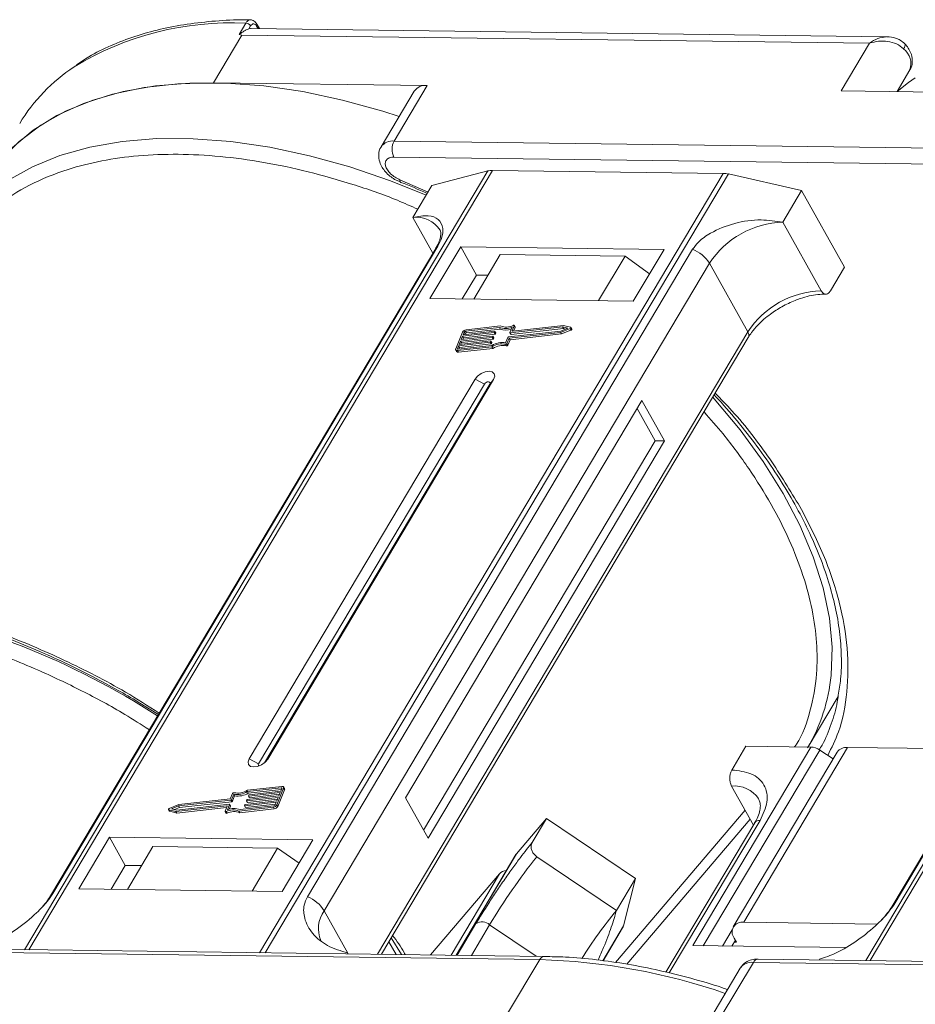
# Model space of a CAD drawing. Header units: millimetres. Extents: x -1055 to 1009, y -247 to 1211.
# Tile 32 of 51: x 207 to 264, y 1062 to 1125. Entities that reach past the tile are written whole.
import ezdxf

# ---------------------------------------------------------------- set-up
doc = ezdxf.new("R2010")
doc.units = ezdxf.units.MM

msp = doc.modelspace()

# ---------------------------------------------------------------- linework, layer by layer
at = {"color": 7, "linetype": 'Continuous', "lineweight": 15}
for p, q in [((220.686, 1123.987), (221.115, 1124.709)), ((221.313, 1124.34), (221.424, 1124.527)), ((262.035, 1123.84), (221.466, 1124.362)), ((221.808, 1124.522), (221.9, 1124.357)), ((221.986, 1124.356), (221.822, 1124.648)), ((219.061, 1120.905), (220.871, 1123.947)), ((220.686, 1123.987), (220.871, 1123.947)), ((220.871, 1123.947), (260.917, 1123.432)), ((260.917, 1123.432), (259.107, 1120.39)), ((263.159, 1123.389), (263.149, 1123.4)), ((262.668, 1120.344), (263.492, 1121.729)), ((232.692, 1120.73), (219.061, 1120.905)), ((231.86, 1120.366), (229.75, 1116.817)), ((230.581, 1117.18), (232.692, 1120.73)), ((259.107, 1120.39), (272.738, 1120.214)), ((270.627, 1116.665), (230.581, 1117.18)), ((230.568, 1116.159), (270.614, 1115.643)), ((236.554, 1115.278), (206.998, 1065.584)), ((207.269, 1065.581), (236.847, 1115.312)), ((232.988, 1114.339), (236.554, 1115.278)), ((236.847, 1115.312), (251.569, 1115.122)), ((251.569, 1115.122), (221.991, 1065.391)), ((222.347, 1065.387), (251.904, 1115.081)), ((230.613, 1114.735), (230.989, 1114.573)), ((232.745, 1113.932), (230.948, 1114.718)), ((251.904, 1115.081), (256.582, 1114.036)), ((260.946, 1064.89), (290.524, 1114.621)), ((230.986, 1114.552), (230.982, 1114.554)), ((231.782, 1112.311), (232.988, 1114.339)), ((255.376, 1112.008), (256.582, 1114.036)), ((256.582, 1114.036), (259.321, 1109.146)), ((290.231, 1114.588), (260.675, 1064.893)), ((231.782, 1112.311), (233.056, 1110.036)), ((257.827, 1107.633), (255.376, 1112.008)), ((233.233, 1110.333), (208.656, 1069.011)), ((208.798, 1069.164), (233.375, 1110.486)), ((249.626, 1110.277), (225.049, 1068.955)), ((234.825, 1110.433), (232.865, 1107.138)), ((247.802, 1110.266), (234.825, 1110.433)), ((234.825, 1110.433), (235.834, 1108.632)), ((245.842, 1106.97), (247.802, 1110.266)), ((237.355, 1109.941), (235.667, 1107.101)), ((237.355, 1109.941), (245.318, 1109.838)), ((243.63, 1106.999), (245.318, 1109.838)), ((245.318, 1109.838), (246.878, 1108.713)), ((286.91, 1109.642), (262.333, 1068.32)), ((262.475, 1068.473), (287.052, 1109.795)), ((226.119, 1068.064), (250.696, 1109.386)), ((253.147, 1105.011), (250.696, 1109.386)), ((258.417, 1107.625), (259.321, 1109.146)), ((235.834, 1108.632), (234.93, 1107.111)), ((236.571, 1108.622), (235.834, 1108.632)), ((232.865, 1107.138), (245.842, 1106.97)), ((237.296, 1105.292), (235.131, 1105.047)), ((237.366, 1105.384), (235.167, 1105.136)), ((235.189, 1104.944), (237.353, 1105.189)), ((237.353, 1105.189), (237.296, 1105.292)), ((237.963, 1104.967), (238.104, 1105.309)), ((241.322, 1105.326), (237.982, 1104.948)), ((238.039, 1104.845), (241.38, 1105.223)), ((238.242, 1105.388), (238.11, 1105.068)), ((241.381, 1105.417), (238.129, 1105.049)), ((238.206, 1105.058), (238.3, 1105.285)), ((238.3, 1105.31), (238.242, 1105.413)), ((238.242, 1105.388), (238.3, 1105.285)), ((241.2, 1104.975), (241.806, 1105.215)), ((241.213, 1105.06), (241.659, 1105.237)), ((241.659, 1105.237), (241.322, 1105.326)), ((241.38, 1105.223), (241.322, 1105.326)), ((241.38, 1105.223), (241.526, 1105.185)), ((241.84, 1105.297), (241.381, 1105.417)), ((241.806, 1105.215), (241.864, 1105.112)), ((241.914, 1105.182), (241.857, 1105.285)), ((253.147, 1105.011), (229.525, 1065.294)), ((229.769, 1065.291), (253.178, 1104.649)), ((234.947, 1104.984), (234.51, 1103.923)), ((236.831, 1104.649), (234.821, 1104.422)), ((234.858, 1104.51), (236.867, 1104.738)), ((234.948, 1104.731), (234.858, 1104.51)), ((236.958, 1104.959), (234.948, 1104.731)), ((235.006, 1104.628), (234.948, 1104.731)), ((234.962, 1104.522), (235.006, 1104.628)), ((234.985, 1104.82), (236.995, 1105.047)), ((235.057, 1104.997), (234.985, 1104.82)), ((235.006, 1104.628), (237.016, 1104.856)), ((235.115, 1104.894), (235.057, 1104.997)), ((235.09, 1104.832), (235.115, 1104.894)), ((235.131, 1105.047), (235.189, 1104.944)), ((236.889, 1104.546), (236.831, 1104.649)), ((236.886, 1104.719), (236.868, 1104.674)), ((236.926, 1104.571), (236.868, 1104.674)), ((236.944, 1104.628), (236.886, 1104.731)), ((236.944, 1104.616), (236.886, 1104.719)), ((236.926, 1104.571), (236.944, 1104.616)), ((237.016, 1104.856), (236.958, 1104.959)), ((237.013, 1105.028), (236.995, 1104.984)), ((237.053, 1104.881), (236.995, 1104.984)), ((237.071, 1104.938), (237.013, 1105.041)), ((237.071, 1104.925), (237.013, 1105.028)), ((237.053, 1104.881), (237.071, 1104.925)), ((237.695, 1104.316), (237.836, 1104.657)), ((237.779, 1104.261), (237.92, 1104.604)), ((237.873, 1104.683), (241.213, 1105.06)), ((237.92, 1104.604), (241.2, 1104.975)), ((237.977, 1104.501), (237.92, 1104.604)), ((237.963, 1104.954), (238.021, 1104.852)), ((237.977, 1104.501), (241.257, 1104.872)), ((238.039, 1104.845), (237.982, 1104.948)), ((238.121, 1105.049), (238.11, 1105.068)), ((241.257, 1104.872), (241.2, 1104.975)), ((241.257, 1104.872), (241.864, 1105.112)), ((234.694, 1104.112), (234.621, 1103.935)), ((234.621, 1103.935), (234.642, 1103.898)), ((234.622, 1103.809), (236.821, 1104.058)), ((234.659, 1103.897), (236.823, 1104.142)), ((234.68, 1103.706), (236.879, 1103.955)), ((236.704, 1104.34), (234.694, 1104.112)), ((234.752, 1104.009), (234.694, 1104.112)), ((234.708, 1103.903), (234.752, 1104.009)), ((234.73, 1104.201), (236.74, 1104.428)), ((234.821, 1104.422), (234.73, 1104.201)), ((234.752, 1104.009), (236.762, 1104.237)), ((234.879, 1104.319), (234.821, 1104.422)), ((234.835, 1104.213), (234.879, 1104.319)), ((234.879, 1104.319), (236.889, 1104.546)), ((236.762, 1104.237), (236.704, 1104.34)), ((236.759, 1104.409), (236.741, 1104.365)), ((236.798, 1104.262), (236.741, 1104.365)), ((236.817, 1104.319), (236.759, 1104.421)), ((236.817, 1104.306), (236.759, 1104.409)), ((236.798, 1104.262), (236.817, 1104.306)), ((236.879, 1103.955), (236.821, 1104.058)), ((237.683, 1104.213), (237.741, 1104.11)), ((237.837, 1104.159), (237.779, 1104.261)), ((237.837, 1104.159), (237.977, 1104.501)), ((234.51, 1103.848), (234.568, 1103.745)), ((234.68, 1103.706), (234.622, 1103.809)), ((235.748, 1101.992), (221.333, 1077.756)), ((236.343, 1101.677), (221.928, 1077.442)), ((222.305, 1077.505), (236.679, 1101.673)), ((222.513, 1077.741), (236.928, 1101.976)), ((235.748, 1101.992), (236.343, 1101.677)), ((236.928, 1101.976), (236.679, 1101.673)), ((246.379, 1100.628), (231.301, 1075.277)), ((247.821, 1098.055), (246.379, 1100.628)), ((247.231, 1098.062), (246.078, 1100.121)), ((232.454, 1073.218), (247.231, 1098.062)), ((232.743, 1072.704), (247.821, 1098.055)), ((247.821, 1098.055), (247.231, 1098.062)), ((214.255, 1081.387), (215.538, 1080.581)), ((256.995, 1078.518), (258.905, 1081.729)), ((257.176, 1078.516), (249.637, 1065.841)), ((250.303, 1065.832), (257.733, 1078.325)), ((252.124, 1077.048), (253.028, 1078.569)), ((258.851, 1078.195), (252.217, 1067.041)), ((252.883, 1067.331), (259.517, 1078.485)), ((253.028, 1078.569), (257.176, 1078.516)), ((258.589, 1077.753), (257.733, 1078.325)), ((268.311, 1078.372), (259.517, 1078.485)), ((221.928, 1077.442), (221.333, 1077.756)), ((222.513, 1077.741), (222.36, 1077.554)), ((223.382, 1075.915), (221.218, 1075.67)), ((221.276, 1075.567), (221.218, 1075.67)), ((223.419, 1076.003), (221.22, 1075.755)), ((221.276, 1075.567), (223.391, 1075.807)), ((221.337, 1075.473), (223.347, 1075.7)), ((223.094, 1074.828), (223.531, 1075.89)), ((223.152, 1074.725), (223.588, 1075.787)), ((223.347, 1075.7), (223.42, 1075.877)), ((223.413, 1075.861), (223.382, 1075.915)), ((223.589, 1075.861), (223.531, 1075.964)), ((223.531, 1075.89), (223.588, 1075.787)), ((252.11, 1076.026), (253.505, 1073.538)), ((220.168, 1075.13), (216.828, 1074.752)), ((220.121, 1075.209), (216.841, 1074.838)), ((216.885, 1074.649), (220.226, 1075.027)), ((220.262, 1075.551), (220.121, 1075.209)), ((220.226, 1075.027), (220.168, 1075.13)), ((220.346, 1075.497), (220.205, 1075.155)), ((220.263, 1075.052), (220.205, 1075.155)), ((220.263, 1075.052), (220.403, 1075.394)), ((220.403, 1075.394), (220.346, 1075.497)), ((221.083, 1074.854), (223.093, 1075.081)), ((221.155, 1075.094), (221.173, 1075.138)), ((221.155, 1075.081), (221.213, 1074.979)), ((223.183, 1075.302), (221.174, 1075.075)), ((221.231, 1074.972), (221.174, 1075.075)), ((221.21, 1075.163), (223.22, 1075.391)), ((221.231, 1074.972), (223.136, 1075.187)), ((221.282, 1075.403), (221.3, 1075.448)), ((221.282, 1075.391), (221.34, 1075.288)), ((223.311, 1075.612), (221.301, 1075.384)), ((221.358, 1075.281), (221.301, 1075.384)), ((221.358, 1075.281), (223.264, 1075.497)), ((223.093, 1075.081), (223.183, 1075.302)), ((223.22, 1075.391), (223.311, 1075.612)), ((231.301, 1075.277), (232.743, 1072.704)), ((216.184, 1074.528), (216.242, 1074.425)), ((216.201, 1074.516), (216.66, 1074.396)), ((216.259, 1074.413), (216.201, 1074.516)), ((216.841, 1074.838), (216.235, 1074.597)), ((216.259, 1074.413), (216.717, 1074.293)), ((216.828, 1074.752), (216.382, 1074.575)), ((216.382, 1074.575), (216.719, 1074.487)), ((216.573, 1074.525), (216.885, 1074.649)), ((216.66, 1074.396), (219.912, 1074.764)), ((216.717, 1074.293), (216.66, 1074.396)), ((216.717, 1074.293), (219.893, 1074.652)), ((216.719, 1074.487), (220.059, 1074.865)), ((216.885, 1074.649), (216.828, 1074.752)), ((219.799, 1074.425), (219.931, 1074.745)), ((219.799, 1074.4), (219.857, 1074.297)), ((219.92, 1074.291), (219.862, 1074.394)), ((219.927, 1074.736), (219.912, 1074.764)), ((220.078, 1074.846), (219.937, 1074.504)), ((220.053, 1074.541), (220.136, 1074.743)), ((220.136, 1074.755), (220.078, 1074.858)), ((220.078, 1074.846), (220.136, 1074.743)), ((220.675, 1074.428), (222.874, 1074.677)), ((220.675, 1074.428), (220.732, 1074.325)), ((220.732, 1074.325), (222.931, 1074.574)), ((220.745, 1074.52), (222.91, 1074.765)), ((221.028, 1074.784), (221.046, 1074.829)), ((221.028, 1074.772), (221.085, 1074.669)), ((223.056, 1074.993), (221.046, 1074.765)), ((221.104, 1074.662), (221.046, 1074.765)), ((221.104, 1074.662), (223.009, 1074.878)), ((222.874, 1074.677), (222.931, 1074.574)), ((222.984, 1074.816), (223.056, 1074.993)), ((223.152, 1074.725), (223.094, 1074.828)), ((252.972, 1074.489), (244.705, 1064.766)), ((238.379, 1071.69), (240.297, 1073.946)), ((239.393, 1072.425), (240.297, 1073.946)), ((240.297, 1073.946), (245.971, 1070.122)), ((245.435, 1064.662), (253.297, 1073.908)), ((248.137, 1064.099), (253.926, 1073.832)), ((253.593, 1073.686), (247.922, 1064.153)), ((212.419, 1072.762), (210.459, 1069.466)), ((225.396, 1072.595), (212.419, 1072.762)), ((213.428, 1070.96), (212.419, 1072.762)), ((223.436, 1069.299), (225.396, 1072.595)), ((215.184, 1072.164), (213.556, 1069.426)), ((223.147, 1072.061), (215.184, 1072.164)), ((221.519, 1069.324), (223.147, 1072.061)), ((223.147, 1072.061), (224.515, 1071.114)), ((238.355, 1071.657), (234.533, 1065.23)), ((234.537, 1065.23), (238.379, 1071.69)), ((238.379, 1071.69), (238.355, 1071.657)), ((244.765, 1068.094), (239.688, 1071.516)), ((213.428, 1070.96), (212.524, 1069.44)), ((214.46, 1070.947), (213.428, 1070.96)), ((237.297, 1070.417), (232.904, 1065.251)), ((237.297, 1070.417), (234.214, 1065.234)), ((244.765, 1068.094), (245.971, 1070.122)), ((245.971, 1070.122), (245.216, 1067.104)), ((210.459, 1069.466), (223.436, 1069.299)), ((226.119, 1068.064), (227.633, 1065.362)), ((235.803, 1067.251), (234.6, 1065.229)), ((235.512, 1065.217), (236.673, 1067.17)), ((239.649, 1065.164), (236.673, 1067.17)), ((245.216, 1067.104), (243.894, 1064.882)), ((243.917, 1064.879), (245.161, 1066.971)), ((252.152, 1066.852), (251.536, 1065.816)), ((261.41, 1067.222), (252.883, 1067.331)), ((230.397, 1066.347), (231.041, 1065.275)), ((252.28, 1066.317), (252.424, 1066.06)), ((240.166, 1065.157), (200.12, 1065.673)), ((230.714, 1065.279), (230.242, 1066.086)), ((249.637, 1065.841), (259.351, 1065.715)), ((252.352, 1066.189), (252.126, 1065.808)), ((252.424, 1066.06), (252.276, 1066.062)), ((199.823, 1065.465), (239.869, 1064.95)), ((227.633, 1065.362), (227.607, 1065.319)), ((227.633, 1065.362), (227.657, 1065.318)), ((293.843, 1064.466), (253.797, 1064.982)), ((257.69, 1064.932), (257.715, 1064.975)), ((239.869, 1064.95), (237.758, 1061.401)), ((252.668, 1064.411), (250.778, 1061.233)), ((251.388, 1061.225), (253.499, 1064.774)), ((253.499, 1064.774), (293.545, 1064.259))]:
    msp.add_line(p, q, dxfattribs=at)
at = {"color": 7, "linetype": 'Continuous', "lineweight": 15, "flags": 128}
for points in [[(221.466, 1124.362), (221.414, 1124.36), (221.313, 1124.34)], [(263.089, 1123.063), (263.139, 1123.159), (263.17, 1123.244), (263.179, 1123.317), (263.168, 1123.373), (263.159, 1123.389)], [(219.061, 1120.905), (216.786, 1120.844), (214.631, 1120.601), (212.614, 1120.178), (210.751, 1119.578), (209.057, 1118.807), (207.546, 1117.871), (206.229, 1116.776), (205.471, 1115.97)], [(230.899, 1118.75), (229.866, 1119.082), (227.289, 1119.797), (224.749, 1120.338), (222.264, 1120.702), (219.857, 1120.884), (217.545, 1120.885), (215.347, 1120.703), (213.281, 1120.341), (211.364, 1119.801), (209.611, 1119.087), (208.037, 1118.206), (206.653, 1117.164), (205.471, 1115.97)], [(263.834, 1121.225), (263.401, 1120.922), (262.666, 1120.341)], [(232.63, 1113.738), (230.347, 1114.651), (227.755, 1115.533), (225.178, 1116.248), (222.638, 1116.789), (220.154, 1117.153), (217.746, 1117.335), (215.434, 1117.336), (213.236, 1117.154), (211.17, 1116.792), (209.253, 1116.252), (207.5, 1115.538), (205.926, 1114.657), (204.542, 1113.615), (203.36, 1112.421)], [(230.982, 1114.554), (230.979, 1114.555), (230.957, 1114.586), (230.947, 1114.641), (230.948, 1114.718)], [(233.233, 1110.333), (233.292, 1110.412), (233.375, 1110.486)], [(238.179, 1105.419), (238.194, 1105.424), (238.208, 1105.426), (238.221, 1105.426), (238.231, 1105.422), (238.239, 1105.417), (238.244, 1105.408), (238.245, 1105.399), (238.242, 1105.388)], [(241.84, 1105.297), (241.851, 1105.291), (241.857, 1105.283), (241.859, 1105.272), (241.857, 1105.26), (241.849, 1105.247), (241.837, 1105.234), (241.823, 1105.223), (241.806, 1105.215)], [(241.864, 1105.112), (241.88, 1105.12), (241.895, 1105.131), (241.907, 1105.144), (241.914, 1105.157), (241.917, 1105.169), (241.915, 1105.18), (241.914, 1105.182)], [(236.867, 1104.738), (236.873, 1104.738), (236.877, 1104.737), (236.881, 1104.736), (236.884, 1104.733), (236.886, 1104.73), (236.887, 1104.727), (236.887, 1104.723), (236.886, 1104.719)], [(236.995, 1105.047), (237, 1105.047), (237.005, 1105.047), (237.009, 1105.045), (237.012, 1105.043), (237.014, 1105.04), (237.015, 1105.036), (237.015, 1105.032), (237.013, 1105.028)], [(237.982, 1104.948), (237.977, 1104.948), (237.972, 1104.948), (237.968, 1104.95), (237.965, 1104.952), (237.963, 1104.955), (237.962, 1104.959), (237.962, 1104.963), (237.963, 1104.967)], [(238.11, 1105.068), (238.109, 1105.064), (238.109, 1105.06), (238.11, 1105.056), (238.112, 1105.053), (238.115, 1105.051), (238.119, 1105.049), (238.124, 1105.049), (238.129, 1105.049)], [(234.622, 1103.809), (234.591, 1103.808), (234.563, 1103.812), (234.539, 1103.821), (234.521, 1103.835), (234.508, 1103.852), (234.502, 1103.873), (234.503, 1103.897), (234.51, 1103.923)], [(234.621, 1103.935), (234.619, 1103.927), (234.619, 1103.919), (234.62, 1103.912), (234.625, 1103.906), (234.631, 1103.901), (234.639, 1103.898), (234.648, 1103.897), (234.659, 1103.897)], [(236.74, 1104.428), (236.745, 1104.428), (236.75, 1104.428), (236.754, 1104.426), (236.757, 1104.424), (236.759, 1104.421), (236.76, 1104.417), (236.76, 1104.413), (236.759, 1104.409)], [(236.928, 1101.976), (236.998, 1102.171), (236.968, 1102.337), (236.842, 1102.449), (236.639, 1102.491), (236.391, 1102.455), (236.134, 1102.348), (235.908, 1102.185), (235.748, 1101.992)], [(236.679, 1101.673), (236.699, 1101.728), (236.69, 1101.776), (236.655, 1101.808), (236.597, 1101.82), (236.526, 1101.809), (236.453, 1101.779), (236.388, 1101.732), (236.343, 1101.677)], [(258.457, 1083.082), (258.457, 1083.088), (258.521, 1084.877), (258.352, 1086.746), (257.952, 1088.678), (257.324, 1090.66), (256.472, 1092.673), (255.405, 1094.703), (254.131, 1096.734), (252.659, 1098.748), (251.002, 1100.729), (250.909, 1100.833)], [(221.333, 1077.756), (221.263, 1077.561), (221.293, 1077.395), (221.419, 1077.283), (221.622, 1077.241), (221.87, 1077.277), (222.127, 1077.384), (222.353, 1077.547), (222.513, 1077.741)], [(221.928, 1077.442), (221.908, 1077.386), (221.917, 1077.339), (221.952, 1077.307), (221.956, 1077.305)], [(223.42, 1075.877), (223.422, 1075.886), (223.422, 1075.894), (223.421, 1075.901), (223.416, 1075.907), (223.41, 1075.911), (223.402, 1075.914), (223.393, 1075.915), (223.382, 1075.915)], [(223.419, 1076.003), (223.45, 1076.005), (223.478, 1076.001), (223.502, 1075.992), (223.52, 1075.978), (223.533, 1075.96), (223.539, 1075.939), (223.538, 1075.915), (223.531, 1075.89)], [(221.174, 1075.075), (221.168, 1075.075), (221.164, 1075.075), (221.16, 1075.077), (221.157, 1075.079), (221.155, 1075.082), (221.154, 1075.086), (221.154, 1075.09), (221.155, 1075.094)], [(221.301, 1075.384), (221.296, 1075.384), (221.291, 1075.385), (221.287, 1075.386), (221.284, 1075.389), (221.282, 1075.392), (221.281, 1075.395), (221.281, 1075.399), (221.282, 1075.403)], [(216.201, 1074.516), (216.19, 1074.521), (216.184, 1074.529), (216.182, 1074.54), (216.184, 1074.553), (216.192, 1074.566), (216.204, 1074.578), (216.218, 1074.589), (216.235, 1074.597)], [(216.242, 1074.425), (216.248, 1074.418), (216.259, 1074.413)], [(219.862, 1074.394), (219.847, 1074.389), (219.833, 1074.386), (219.82, 1074.387), (219.81, 1074.39), (219.802, 1074.396), (219.797, 1074.404), (219.796, 1074.414), (219.799, 1074.425)], [(219.931, 1074.745), (219.932, 1074.749), (219.932, 1074.753), (219.931, 1074.756), (219.929, 1074.759), (219.926, 1074.762), (219.922, 1074.763), (219.917, 1074.764), (219.912, 1074.764)], [(220.059, 1074.865), (220.064, 1074.865), (220.069, 1074.864), (220.073, 1074.863), (220.076, 1074.86), (220.078, 1074.857), (220.079, 1074.854), (220.079, 1074.85), (220.078, 1074.846)], [(221.046, 1074.765), (221.041, 1074.765), (221.036, 1074.766), (221.032, 1074.767), (221.029, 1074.77), (221.027, 1074.773), (221.026, 1074.776), (221.026, 1074.78), (221.028, 1074.784)], [(219.857, 1074.297), (219.859, 1074.293), (219.867, 1074.287), (219.878, 1074.284), (219.891, 1074.283), (219.905, 1074.286), (219.92, 1074.291)], [(208.654, 1069.008), (208.715, 1069.09), (208.798, 1069.164)], [(262.331, 1068.317), (262.392, 1068.4), (262.475, 1068.473)], [(240.166, 1065.157), (240.166, 1065.157), (240.175, 1065.157)]]:
    msp.add_lwpolyline(points, dxfattribs=at)
at = {"color": 7, "linetype": 'Continuous', "lineweight": 15}
for centre, radius, start, end in [((220.214, 1105.357), 19.373, 87.33311, 121.27285), ((221.095, 1124.322), 0.388, 31.84251, 86.94255), ((221.712, 1124.596), 0.121, 321.99637, 25.22908), ((262.344, 1122.11), 1.209, 341.59357, 51.97131), ((216.389, 1112.444), 11.338, 123.34499, 148.83136), ((232.573, 1119.868), 0.869, 82.14794, 145.0614), ((230.462, 1116.319), 0.87, 82.15926, 144.95097), ((231.56, 1116.657), 1.11, 151.86538, 206.65442), ((236.823, 1114.213), 1.098, 88.72031, 104.14409), ((251.538, 1113.484), 1.638, 77.08998, 88.8989), ((231.988, 1110.506), 1.817, 33.1952, 96.53301), ((255.566, 1106.181), 5.83, 91.86957, 146.65022), ((248.817, 1108.217), 2.213, 31.86898, 68.55124), ((258.017, 1101.806), 5.83, 91.86957, 146.65022), ((237.68, 1106.26), 1.042, 248.35959, 294.01857), ((237.727, 1106.107), 0.991, 247.84687, 288.77105), ((237.737, 1106.252), 0.943, 246.89164, 297.97103), ((238.275, 1105.297), 0.0276, 333.09852, 26.5741), ((235.2, 1104.851), 0.287, 96.59253, 152.29321), ((235.142, 1104.952), 0.0955, 96.59253, 152.29321), ((235.2, 1104.849), 0.0955, 96.59253, 152.29321), ((236.826, 1104.697), 0.0478, 276.59253, 332.29321), ((236.883, 1104.594), 0.0478, 276.59253, 332.29321), ((236.931, 1104.622), 0.0138, 333.02121, 26.65141), ((236.953, 1105.006), 0.0478, 276.59253, 332.29321), ((237.01, 1104.903), 0.0478, 276.59253, 332.29321), ((237.059, 1104.931), 0.0138, 333.02121, 26.65141), ((237.878, 1104.635), 0.0478, 96.59253, 152.29321), ((238.035, 1104.863), 0.0183, 217.91724, 283.38081), ((252.868, 1104.805), 0.346, 333.31625, 36.51573), ((236.698, 1104.387), 0.0478, 276.59253, 332.29321), ((236.756, 1104.284), 0.0478, 276.59253, 332.29321), ((236.804, 1104.312), 0.0138, 333.02121, 26.65141), ((237.443, 1103.071), 1.167, 78.13867, 122.23452), ((237.513, 1102.953), 1.375, 82.36132, 120.10827), ((237.501, 1102.968), 1.167, 78.13867, 122.23452), ((237.698, 1104.302), 0.0903, 260.49805, 333.59787), ((237.756, 1104.199), 0.0903, 260.49805, 333.59787), ((234.654, 1103.813), 0.11, 217.91724, 283.38081), ((188.282, 1038.282), 50.225, 57.20087, 79.17034), ((247.283, 1084.145), 11.224, 329.56674, 354.56923), ((257.121, 1077.447), 1.07, 55.09609, 87.03844), ((259.436, 1077.763), 0.727, 83.64232, 143.56702), ((220.528, 1076.86), 1.375, 262.36132, 300.10827), ((220.598, 1076.742), 1.167, 258.13867, 302.23452), ((223.515, 1075.824), 0.0826, 333.02121, 26.65141), ((252.273, 1074.124), 1.91, 35.13686, 94.86934), ((220.163, 1075.177), 0.0478, 276.59253, 332.29321), ((220.22, 1075.074), 0.0478, 276.59253, 332.29321), ((220.343, 1075.511), 0.0903, 80.49805, 153.59787), ((220.586, 1076.757), 1.375, 262.36132, 300.10827), ((221.215, 1075.116), 0.0478, 96.59253, 152.29321), ((221.343, 1075.425), 0.0478, 96.59253, 152.29321), ((221.354, 1075.299), 0.0183, 217.91724, 283.38081), ((220.304, 1073.561), 0.943, 66.89164, 117.97103), ((220.362, 1073.458), 0.943, 66.89164, 117.97103), ((220.361, 1073.552), 1.042, 68.35959, 114.01857), ((220.123, 1074.749), 0.0138, 333.02121, 26.65141), ((221.088, 1074.806), 0.0478, 96.59253, 152.29321), ((221.1, 1074.68), 0.0183, 217.91724, 283.38081), ((221.227, 1074.99), 0.0183, 217.91724, 283.38081), ((222.841, 1074.962), 0.287, 276.59253, 332.29321), ((222.899, 1074.86), 0.0955, 276.59253, 332.29321), ((222.898, 1074.859), 0.287, 276.59253, 332.29321), ((253.885, 1073.471), 0.363, 83.64232, 143.56702), ((269.108, 1047.886), 37.734, 141.22878, 149.26707), ((237.803, 1069.937), 0.697, 94.67216, 136.51575), ((224.24, 1066.896), 2.213, 31.86898, 68.55124), ((227.656, 1066.932), 1.909, 143.64522, 203.44279), ((271.237, 1046.648), 34.069, 140.9873, 147.36701), ((236.185, 1066.643), 0.718, 47.1735, 122.09511), ((244.737, 1067.223), 0.494, 329.34023, 346.11124), ((252.774, 1066.71), 0.631, 80.05661, 218.47393), ((240.198, 1064.795), 0.363, 94.95278, 154.87747), ((253.828, 1064.62), 0.363, 94.95278, 154.87747), ((238.746, 1025.191), 39.775, 70.98296, 88.38241), ((253.38, 1063.913), 0.869, 82.14794, 145.0614)]:
    msp.add_arc(centre, radius, start, end, dxfattribs=at)
for points, knots in [([(221.417, 1124.908), (221.292, 1124.911), (220.521, 1124.934), (219.165, 1124.856), (217.362, 1124.664), (215.646, 1124.334), (214.017, 1123.88), (212.494, 1123.291), (211.248, 1122.684), (210.569, 1122.224), (210.313, 1122.049)], [0, 0, 0, 0, 0.028003, 0.172997, 0.318679, 0.465032, 0.612121, 0.760093, 0.909192, 1, 1, 1, 1]), ([(221.115, 1124.709), (221.15, 1124.758), (221.225, 1124.861), (221.336, 1124.918), (221.402, 1124.914), (221.417, 1124.913)], [0, 0, 0, 0, 0.40041, 0.863065, 1, 1, 1, 1]), ([(221.822, 1124.648), (221.797, 1124.686), (221.747, 1124.764), (221.645, 1124.849), (221.531, 1124.906), (221.452, 1124.913), (221.412, 1124.917)], [0, 0, 0, 0, 0.2410888, 0.4906922, 0.7449678, 1, 1, 1, 1]), ([(221.424, 1124.527), (221.453, 1124.565), (221.51, 1124.641), (221.618, 1124.673), (221.725, 1124.638), (221.78, 1124.56), (221.808, 1124.522)], [0, 0, 0, 0, 0.25078, 0.500121, 0.749952, 1, 1, 1, 1]), ([(221.313, 1124.34), (221.259, 1124.321), (221.158, 1124.285), (220.982, 1124.192), (220.858, 1124.109), (220.78, 1124.051), (220.751, 1124.028), (220.731, 1124.013), (220.718, 1124.003), (220.707, 1123.996), (220.7, 1123.991), (220.694, 1123.988), (220.69, 1123.987), (220.687, 1123.987), (220.686, 1123.987), (220.686, 1123.987)], [0, 0, 0, 0, 0.2957548, 0.5469045, 0.8048987, 0.8684268, 0.9109808, 0.9394832, 0.9586658, 0.9717155, 0.9838198, 0.9901897, 0.9948648, 0.9986566, 1, 1, 1, 1]), ([(260.917, 1123.432), (261.089, 1123.545), (261.432, 1123.771), (261.806, 1123.817), (261.992, 1123.84)], [0, 0, 0, 0, 0.502449, 1, 1, 1, 1]), ([(263.089, 1123.063), (262.943, 1123.181), (262.652, 1123.417), (262.072, 1123.561), (261.477, 1123.577), (261.104, 1123.48), (260.917, 1123.432)], [0, 0, 0, 0, 0.249813, 0.499365, 0.748692, 1, 1, 1, 1]), ([(263.159, 1123.389), (263.069, 1123.47), (262.897, 1123.625), (262.511, 1123.798), (262.219, 1123.824), (262.035, 1123.84)], [0, 0, 0, 0, 0.289669, 0.551579, 1, 1, 1, 1]), ([(263.48, 1121.727), (263.492, 1121.741), (263.605, 1121.872), (263.667, 1122.229), (263.618, 1122.669), (263.441, 1123.034), (263.283, 1123.266), (263.171, 1123.371), (263.144, 1123.396)], [0, 0, 0, 0, 0.029222, 0.287152, 0.556623, 0.766593, 0.943898, 1, 1, 1, 1]), ([(229.757, 1116.814), (229.747, 1116.802), (229.635, 1116.672), (229.574, 1116.316), (229.624, 1115.877), (229.798, 1115.509), (230.022, 1115.207), (230.29, 1114.945), (230.51, 1114.802), (230.613, 1114.735)], [0, 0, 0, 0, 0.019311, 0.213059, 0.415477, 0.573199, 0.706385, 0.861888, 1, 1, 1, 1]), ([(203.656, 1111.512), (204.17, 1112.048), (205.213, 1113.136), (207.281, 1114.428), (209.542, 1115.36), (211.9, 1115.955), (214.251, 1116.279), (216.777, 1116.376), (219.454, 1116.236), (222.236, 1115.862), (225.074, 1115.265), (227.934, 1114.44), (230.282, 1113.643), (231.658, 1113.027), (232.092, 1112.833)], [0, 0, 0, 0, 0.0983092, 0.199667, 0.3038777, 0.3853383, 0.4668088, 0.5500028, 0.6332068, 0.7164008, 0.7996048, 0.8810654, 0.962536, 1, 1, 1, 1]), ([(230.948, 1114.718), (230.844, 1114.766), (230.629, 1114.864), (230.345, 1115.089), (230.134, 1115.342), (230.019, 1115.595), (230.005, 1115.827), (230.101, 1116.015), (230.293, 1116.139), (230.478, 1116.152), (230.568, 1116.159)], [0, 0, 0, 0, 0.121551, 0.25, 0.378449, 0.5, 0.621551, 0.75, 0.878449, 1, 1, 1, 1]), ([(230.986, 1114.552), (230.991, 1114.55), (231.562, 1114.341), (232.129, 1114.09), (232.692, 1113.841)], [0, 0, 0, 0, 0.008893, 1, 1, 1, 1]), ([(233.375, 1110.486), (233.46, 1110.653), (233.68, 1111.082), (233.725, 1111.703), (233.456, 1112.229), (232.799, 1112.494), (232.123, 1112.373), (231.782, 1112.311)], [0, 0, 0, 0, 0.111335, 0.286497, 0.521289, 0.758582, 1, 1, 1, 1]), ([(255.376, 1112.008), (254.923, 1112.076), (253.939, 1112.225), (252.298, 1111.99), (250.927, 1111.445), (250.028, 1110.825), (249.742, 1110.436), (249.626, 1110.277)], [0, 0, 0, 0, 0.222481, 0.483081, 0.73977, 0.893878, 1, 1, 1, 1]), ([(233.507, 1111.503), (233.508, 1111.502), (233.539, 1111.465), (233.553, 1111.395), (233.562, 1111.151), (233.471, 1110.813), (233.357, 1110.523), (233.241, 1110.352), (233.227, 1110.332)], [0, 0, 0, 0, 0.005744, 0.306611, 0.531667, 0.753453, 0.971797, 1, 1, 1, 1]), ([(255.323, 1106.615), (255.602, 1106.758), (255.995, 1106.96), (256.585, 1107.171), (257.072, 1107.308), (257.621, 1107.405), (257.951, 1107.413), (258.119, 1107.417)], [0, 0, 0, 0, 0.294099, 0.412703, 0.605791, 0.800293, 1, 1, 1, 1]), ([(258.417, 1107.625), (258.38, 1107.574), (258.305, 1107.471), (258.165, 1107.408), (258.024, 1107.424), (257.907, 1107.508), (257.85, 1107.597), (257.827, 1107.633)], [0, 0, 0, 0, 0.214694, 0.429388, 0.644082, 0.858775, 1, 1, 1, 1]), ([(253.189, 1104.65), (253.251, 1104.755), (253.41, 1105.021), (253.754, 1105.419), (254.167, 1105.812), (254.666, 1106.216), (255.072, 1106.462), (255.323, 1106.615)], [0, 0, 0, 0, 0.149323, 0.380846, 0.555425, 0.724977, 1, 1, 1, 1]), ([(251, 1100.987), (251.148, 1100.829), (251.784, 1100.154), (252.802, 1098.927), (254.046, 1097.31), (255.167, 1095.665), (256.163, 1094.008), (257.026, 1092.348), (257.748, 1090.695), (258.324, 1089.058), (258.75, 1087.447), (259.025, 1085.867), (259.137, 1084.326), (259.112, 1082.97), (258.976, 1082.162), (258.919, 1081.826)], [0, 0, 0, 0, 0.024561, 0.104913, 0.186075, 0.267836, 0.35005, 0.43263, 0.515544, 0.598811, 0.68251, 0.766798, 0.85192, 0.938225, 1, 1, 1, 1]), ([(256.47, 1093.854), (255.853, 1094.869), (254.602, 1096.926), (252.739, 1099.364), (251.426, 1100.725), (251.066, 1101.098)], [0, 0, 0, 0, 0.414046, 0.839231, 1, 1, 1, 1]), ([(250.352, 1099.897), (250.764, 1099.43), (251.812, 1098.243), (253.253, 1096.264), (254.679, 1093.997), (255.835, 1091.714), (256.714, 1089.458), (257.295, 1087.267), (257.581, 1085.165), (257.584, 1082.98), (257.163, 1080.806), (256.645, 1079.261), (256.175, 1078.586), (256.136, 1078.529)], [0, 0, 0, 0, 0.062548, 0.158967, 0.257425, 0.355896, 0.454354, 0.552825, 0.649232, 0.745651, 0.868972, 0.988932, 1, 1, 1, 1]), ([(258.248, 1077.981), (258.494, 1078.474), (259.115, 1079.718), (259.54, 1082.017), (259.573, 1084.791), (259.053, 1087.739), (258.063, 1090.776), (256.999, 1092.832), (256.47, 1093.854)], [0, 0, 0, 0, 0.1158779, 0.29247, 0.4705948, 0.6487058, 0.8253049, 1, 1, 1, 1]), ([(197.826, 1087.791), (198.393, 1087.68), (199.693, 1087.425), (201.758, 1086.874), (203.978, 1086.178), (206.142, 1085.384), (208.153, 1084.546), (209.887, 1083.743), (211.45, 1082.959), (212.866, 1082.199), (213.814, 1081.645), (214.255, 1081.387)], [0, 0, 0, 0, 0.104923, 0.240306, 0.374217, 0.505211, 0.629299, 0.73716, 0.820578, 0.916513, 1, 1, 1, 1]), ([(215.595, 1080.677), (214.879, 1081.134), (212.929, 1082.377), (209.536, 1084.105), (205.502, 1085.824), (201.577, 1087.145), (199.073, 1087.683), (197.91, 1087.933)], [0, 0, 0, 0, 0.128483, 0.349881, 0.575321, 0.802838, 1, 1, 1, 1]), ([(197.278, 1086.655), (198.397, 1086.436), (200.671, 1085.992), (204.222, 1084.9), (207.575, 1083.593), (210.649, 1082.129), (213.04, 1080.844), (214.441, 1079.947), (214.962, 1079.614)], [0, 0, 0, 0, 0.1908867, 0.387693, 0.5900385, 0.7482105, 0.9064016, 1, 1, 1, 1]), ([(258.919, 1081.826), (258.9, 1081.681), (258.814, 1081.037), (258.473, 1079.97), (258.085, 1078.947), (257.761, 1078.432), (257.696, 1078.329)], [0, 0, 0, 0, 0.112571, 0.500329, 0.900149, 1, 1, 1, 1]), ([(252.124, 1077.048), (252.093, 1076.985), (252.031, 1076.86), (251.991, 1076.619), (251.996, 1076.374), (252.041, 1076.169), (252.091, 1076.067), (252.11, 1076.026)], [0, 0, 0, 0, 0.214694, 0.429388, 0.644082, 0.858775, 1, 1, 1, 1]), ([(253.926, 1073.832), (254.113, 1074.231), (254.402, 1074.845), (254.381, 1075.589), (254.208, 1076.103), (253.86, 1076.519), (253.237, 1076.925), (252.562, 1077), (252.124, 1077.048)], [0, 0, 0, 0, 0.239457, 0.368361, 0.5, 0.631639, 0.760543, 1, 1, 1, 1]), ([(253.822, 1075.211), (253.859, 1075.147), (253.941, 1075.004), (253.959, 1074.692), (253.878, 1074.286), (253.748, 1073.94), (253.613, 1073.733), (253.582, 1073.685)], [0, 0, 0, 0, 0.209538, 0.461851, 0.698708, 0.93023, 1, 1, 1, 1]), ([(239.393, 1072.425), (239.153, 1072.131), (238.784, 1071.678), (238.152, 1070.816), (237.636, 1070.085), (237.114, 1069.319), (236.463, 1068.331), (236.063, 1067.677), (235.803, 1067.251)], [0, 0, 0, 0, 0.239457, 0.368361, 0.5, 0.631639, 0.760543, 1, 1, 1, 1]), ([(239.688, 1071.516), (239.624, 1071.567), (239.497, 1071.668), (239.37, 1071.876), (239.311, 1072.096), (239.325, 1072.287), (239.373, 1072.386), (239.393, 1072.425)], [0, 0, 0, 0, 0.214694, 0.429388, 0.644082, 0.858775, 1, 1, 1, 1]), ([(204.039, 1065.666), (204.388, 1065.782), (205.147, 1066.035), (206.473, 1066.832), (207.625, 1067.769), (208.412, 1068.587), (208.686, 1068.997), (208.798, 1069.164)], [0, 0, 0, 0, 0.222481, 0.483081, 0.73977, 0.893878, 1, 1, 1, 1]), ([(208.65, 1069.01), (208.571, 1068.882), (208.403, 1068.609), (208.137, 1068.322), (207.996, 1068.17)], [0, 0, 0, 0, 0.467677, 1, 1, 1, 1]), ([(225.049, 1068.955), (224.969, 1068.779), (224.762, 1068.326), (224.838, 1067.491), (225.321, 1066.582), (226.28, 1065.778), (227.179, 1065.502), (227.633, 1065.362)], [0, 0, 0, 0, 0.111335, 0.286497, 0.521289, 0.758582, 1, 1, 1, 1]), ([(257.715, 1064.975), (258.065, 1065.091), (258.824, 1065.344), (260.15, 1066.141), (261.301, 1067.078), (262.089, 1067.896), (262.363, 1068.306), (262.475, 1068.473)], [0, 0, 0, 0, 0.222481, 0.483081, 0.73977, 0.893878, 1, 1, 1, 1]), ([(262.327, 1068.319), (262.248, 1068.191), (262.079, 1067.918), (261.814, 1067.631), (261.673, 1067.479)], [0, 0, 0, 0, 0.4676766, 1, 1, 1, 1]), ([(243.591, 1064.926), (243.711, 1065.194), (244.043, 1065.936), (244.474, 1067.081), (244.667, 1067.755), (244.765, 1068.094)], [0, 0, 0, 0, 0.2196829, 0.60648, 1, 1, 1, 1]), ([(231.286, 1065.272), (231.261, 1065.319), (231.051, 1065.728), (230.751, 1066.135), (230.485, 1066.495)], [0, 0, 0, 0, 0.115548, 1, 1, 1, 1]), ([(251.853, 1063.041), (251.733, 1063.083), (250.95, 1063.357), (249.492, 1063.774), (247.484, 1064.28), (245.469, 1064.676), (243.471, 1064.959), (241.695, 1065.123), (240.617, 1065.138), (240.173, 1065.144)], [0, 0, 0, 0, 0.029689, 0.194293, 0.362198, 0.532551, 0.704743, 0.878345, 1, 1, 1, 1]), ([(253.798, 1064.972), (253.757, 1064.976), (253.58, 1064.989), (253.276, 1064.915), (252.913, 1064.739), (252.758, 1064.522), (252.685, 1064.42)], [0, 0, 0, 0, 0.09315, 0.394213, 0.715265, 1, 1, 1, 1])]:
    msp.add_open_spline(points, degree=3, knots=knots, dxfattribs=at)

doc.saveas('drawing.dxf')
